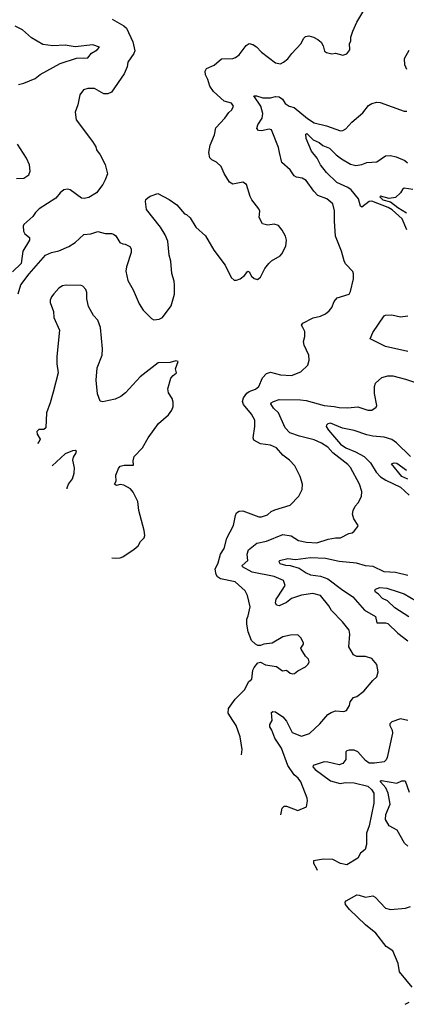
# Model space of a CAD drawing. Extents: x 1268547 to 1425625, y 515768 to 616754.
# Tile 71 of 256: x 1274642 to 1277732, y 602748 to 610616. Entities that reach past the tile are written whole.
import ezdxf

# ---------------------------------------------------------------- set-up
doc = ezdxf.new("R2010")
doc.units = 0

msp = doc.modelspace()

# ---------------------------------------------------------------- linework, layer by layer
at = {"layer": '0CON10XD'}
for points in [[(1275755, 608223.3), (1275783.9, 608236.1), (1275851.7, 608328.3), (1275877.7, 608422.3), (1275880, 608495), (1275876.1, 608526.1), (1275856.4, 608586.4), (1275850, 608685), (1275836.7, 608735), (1275826, 608845), (1275805.6, 608895.6), (1275766.6, 608956.6), (1275655, 609100), (1275646.1, 609163.9), (1275650.8, 609179.2), (1275665, 609193.3), (1275685, 609206.7), (1275745, 609225.8), (1275835, 609180), (1275896.7, 609135), (1275960, 609065), (1275975, 609060), (1276003, 609033), (1276048.3, 608958.3), (1276127.3, 608887.3), (1276193.3, 608775), (1276284.1, 608654.1), (1276331.2, 608555), (1276355, 608533.3), (1276375, 608533.3), (1276402.5, 608545), (1276437.7, 608572.3), (1276465, 608606.2), (1276475, 608601.2), (1276495, 608566.7), (1276515, 608547.5), (1276541.7, 608538.3), (1276565, 608557.5), (1276601.7, 608628.3), (1276631.7, 608668.3), (1276655, 608688.8), (1276722.3, 608727.7), (1276735.8, 608744.2), (1276768.8, 608805), (1276773.3, 608855), (1276766.2, 608885), (1276740, 608935), (1276710.7, 608970.7), (1276675, 608981.2), (1276625, 608973.3), (1276582.5, 608985), (1276556.2, 609035), (1276560, 609085), (1276553.6, 609103.6), (1276496.2, 609175), (1276482.7, 609202.7), (1276455, 609297.5), (1276425, 609316.7), (1276345, 609302.5), (1276318.3, 609318.3), (1276275.8, 609385.8), (1276252.3, 609442.3), (1276215, 609476.7), (1276176.4, 609496.4), (1276161.7, 609511.7), (1276152, 609555), (1276163.6, 609613.6), (1276198.8, 609695), (1276209.3, 609750.7), (1276280.3, 609829.7), (1276312, 609875), (1276336.2, 609895), (1276351.2, 609925), (1276335, 609949.4), (1276275, 609965.4), (1276190.9, 610040.9), (1276161.7, 610085), (1276146.5, 610136.5), (1276127.2, 610175), (1276124.7, 610205), (1276134, 610226), (1276195, 610252.7), (1276255, 610303.3), (1276344.5, 610305.5), (1276367.6, 610312.4), (1276394.6, 610335.4), (1276450.9, 610409.1), (1276475, 610425.8), (1276505, 610417.5), (1276535, 610398), (1276575, 610356.7), (1276685, 610270), (1276725, 610263.8), (1276750, 610275), (1276785, 610303.8), (1276815.5, 610344.5), (1276892, 610425), (1276911.2, 610465), (1276925, 610480), (1276953.6, 610486.4), (1276990, 610475), (1277025, 610456.7), (1277050, 610435), (1277065.9, 610405.9), (1277077.5, 610365), (1277093.3, 610353.3), (1277135, 610342.5), (1277165, 610347.5), (1277225, 610333.3), (1277255, 610342.5), (1277280, 610375), (1277277.5, 610425), (1277287.5, 610445), (1277287.5, 610475), (1277303.8, 610525), (1277336.7, 610595), (1277392.1, 610687.9)], [(1275380.9, 610620.9), (1275475, 610566.2), (1275495, 610546.7), (1275545, 610440), (1275563, 610367), (1275554.6, 610345.4), (1275505.6, 610275), (1275500.4, 610239.6), (1275477.6, 610182.4), (1275375, 610036.7), (1275345, 610023.8), (1275315, 610024), (1275240, 610065), (1275185, 610066.7), (1275152.5, 610055), (1275122.5, 610015), (1275106.7, 609935), (1275083.9, 609876.1), (1275094, 609815), (1275223, 609643), (1275249.5, 609599.5), (1275256, 609575), (1275285, 609536.2), (1275325, 609457.5), (1275343.8, 609385), (1275325.7, 609335), (1275305, 609298.8), (1275255, 609232), (1275195, 609194), (1275156.4, 609186.4), (1275135, 609190), (1275045, 609256.2), (1275025, 609261.2), (1274995, 609256.7), (1274965, 609233.3), (1274931.7, 609188.3), (1274796.1, 609103.9), (1274766.7, 609075), (1274747.7, 609042.3), (1274675, 608980), (1274670, 608965), (1274672.5, 608925), (1274683.6, 608903.6), (1274720, 608875), (1274720, 608855), (1274666.7, 608765), (1274653.6, 608666.4), (1274585, 608600)], [(1274631.7, 610098.3), (1274675, 610107.5), (1274764.7, 610145.3), (1274805, 610177.5), (1274964.1, 610265.9), (1275095, 610307.5), (1275185, 610310), (1275215, 610349.4), (1275260, 610375), (1275280, 610395), (1275225, 610415.5), (1275085, 610397.5), (1275005, 610412.5), (1274907.8, 610407.8), (1274826.2, 610416.2), (1274735, 610469.4), (1274665, 610535.8), (1274605, 610563.3)], [(1277736.8, 610216.8), (1277718.8, 610255), (1277716.7, 610305), (1277755, 610371.2)], [(1276413.2, 604741.6), (1276420.8, 604785), (1276404.3, 604884.3), (1276372, 604975), (1276345, 605016.7), (1276307.5, 605075), (1276309.3, 605110.7), (1276363, 605187), (1276439.1, 605260.9), (1276471.7, 605328.3), (1276496.2, 605345), (1276505, 605417.5), (1276515, 605440), (1276545, 605477.5), (1276565, 605482.5), (1276605, 605461.2), (1276695, 605446.7), (1276742.3, 605412.3), (1276775, 605416.7), (1276804.4, 605394.4), (1276825, 605390), (1276837.7, 605392.3), (1276865, 605413.3), (1276925, 605443.8), (1276946.2, 605465), (1276955.8, 605485), (1276950, 605505), (1276925, 605529.2), (1276890, 605585), (1276888, 605595), (1276910, 605625), (1276908.8, 605635), (1276890, 605675), (1276865, 605700), (1276805, 605698.8), (1276745, 605683.8), (1276660, 605635), (1276593.6, 605626.4), (1276565, 605613.8), (1276545, 605614), (1276525, 605626.2), (1276494.3, 605655), (1276466.9, 605725), (1276455.7, 605785), (1276458, 605825), (1276468.9, 605851.1), (1276483.1, 605925), (1276462, 606015), (1276443, 606053), (1276365, 606124), (1276247, 606147), (1276223.6, 606163.6), (1276212.4, 606182.4), (1276204.2, 606225), (1276229.2, 606275), (1276246.2, 606345), (1276275, 606390), (1276298.2, 606471.8), (1276350.6, 606575), (1276365.5, 606655), (1276375.7, 606675), (1276395, 606687.8), (1276425, 606691.9), (1276553.7, 606643.7), (1276575, 606643.1), (1276621.3, 606658.7), (1276651.2, 606685), (1276681.7, 606698.3), (1276802.5, 606737.5), (1276871.7, 606808.3), (1276898.8, 606861.2), (1276900.8, 606905), (1276882.5, 606965), (1276841.3, 607051.3), (1276798, 607095), (1276745, 607136), (1276694.5, 607194.5), (1276645, 607217.1), (1276565, 607225.6), (1276512.9, 607255), (1276507.1, 607275), (1276521.4, 607365), (1276520.5, 607415), (1276495, 607462.5), (1276431.3, 607541.3), (1276421.4, 607565), (1276429.4, 607595), (1276457.4, 607632.6), (1276475, 607645.7), (1276525, 607663.3), (1276551.9, 607685), (1276581.4, 607755), (1276615, 607789.4), (1276645, 607798.1), (1276725, 607778), (1276815, 607772.9), (1276888.8, 607801.2), (1276943.3, 607855), (1276953.9, 607896.1), (1276952, 607935), (1276915.8, 608015.8), (1276911.2, 608045), (1276920, 608085), (1276920, 608125), (1276905, 608156.7), (1276893.8, 608175), (1276905, 608190), (1276988, 608232), (1277045, 608245.8), (1277085, 608266), (1277115, 608290), (1277135.7, 608315), (1277156, 608365), (1277177.7, 608392.3), (1277275, 608423.3), (1277285.7, 608444.3), (1277308.8, 608545), (1277310, 608585), (1277303.6, 608603.6), (1277246.1, 608666.1), (1277235, 608687.5), (1277214.4, 608765), (1277166.7, 608885), (1277156.9, 609005), (1277158.3, 609088.3), (1277143.8, 609145), (1277096.7, 609185), (1277025, 609211.2), (1276991.2, 609245), (1276930.6, 609330.6), (1276898.7, 609348.7), (1276855, 609357.1), (1276835, 609368), (1276802.5, 609415), (1276735.8, 609475), (1276716.9, 609555), (1276709.4, 609595), (1276655, 609736), (1276635, 609739.6), (1276575, 609727.3), (1276551.3, 609731.3), (1276538.2, 609745), (1276544.7, 609775), (1276580.6, 609829.4), (1276584.7, 609865), (1276570, 609925), (1276514.1, 610005.9), (1276535, 610007.3), (1276585, 609990), (1276645, 609991.4), (1276685, 610002.5), (1276715, 609998.8), (1276741.2, 609981.2), (1276764.2, 609945), (1276795, 609924.4), (1276835, 609914.3), (1276943.1, 609825), (1276995, 609791.8), (1277095, 609768.8), (1277205, 609727.5), (1277225, 609730), (1277247.5, 609742.5), (1277295, 609796.7), (1277385, 609872.5), (1277430, 609930), (1277456.2, 609946.2), (1277495, 609955.8), (1277523.2, 609953.2), (1277715, 609886), (1277735.9, 609884.1)], [(1277736.6, 608936.6), (1277699.5, 609025), (1277619.4, 609095), (1277586.2, 609115), (1277455, 609165.8), (1277435, 609163.3), (1277375, 609117.1), (1277365, 609126.2), (1277348.7, 609185), (1277292, 609255), (1277264.5, 609274.5), (1277177.5, 609315), (1277092.9, 609395), (1277045.5, 609455), (1277018.1, 609508.1), (1276974.5, 609565), (1276930.3, 609665), (1276928.8, 609701.2), (1276935.7, 609705), (1276986.7, 609655), (1277035, 609635.3), (1277065, 609610.7), (1277118, 609588), (1277170.8, 609535), (1277214.8, 609504.8), (1277285, 609461.1), (1277328.2, 609451.8), (1277375, 609459.6), (1277415, 609474.6), (1277495, 609480), (1277565, 609526.9), (1277605, 609531.1), (1277650.6, 609520.6), (1277719.5, 609489.5), (1277740.7, 609470.7)], [(1274615, 609347.8), (1274675, 609348.1), (1274713.8, 609375), (1274726.4, 609406.4), (1274721.2, 609455), (1274695, 609510), (1274625, 609620)], [(1277785, 609258.6), (1277715, 609268.6), (1277700, 609260), (1277685, 609232), (1277646.3, 609193.7), (1277595, 609185.9), (1277525, 609205.4), (1277521.1, 609198.9), (1277544.6, 609175), (1277605, 609160.9), (1277664.1, 609115), (1277733.5, 609073.5)], [(1274628.6, 608425), (1274651.7, 608498.3), (1274716.1, 608583.9), (1274847.5, 608735), (1274895, 608756), (1274955, 608768), (1275035, 608802.5), (1275085, 608836), (1275155, 608900), (1275210, 608905), (1275265, 608924), (1275323.6, 608906.4), (1275375, 608907.5), (1275391.7, 608901.7), (1275409.3, 608889.3), (1275442.5, 608835), (1275465, 608823.3), (1275485, 608822.5), (1275523, 608803), (1275532.5, 608785), (1275532.5, 608755), (1275495, 608640), (1275490, 608605), (1275505, 608532.5), (1275547.7, 608457.7), (1275596.4, 608346.4), (1275627.5, 608295), (1275695, 608227.5), (1275715, 608217.5), (1275755, 608223.3)], [(1275378.7, 606316.2), (1275405, 606312.9), (1275444.2, 606315.8), (1275465, 606324.2), (1275556.1, 606383.9), (1275587.4, 606412.6), (1275607.1, 606445), (1275635.5, 606475), (1275642.2, 606495), (1275637.5, 606535), (1275594.3, 606695), (1275586.7, 606765), (1275549.8, 606839.8), (1275526.1, 606866.1), (1275475, 606895.6), (1275445, 606902.9), (1275414.3, 606894.3), (1275400, 606905), (1275412, 606928), (1275409.4, 606975), (1275431.1, 607028.9), (1275445, 607048), (1275475.6, 607055.6), (1275550, 607055), (1275548.3, 607091.7), (1275556.2, 607125), (1275624.4, 607195.6), (1275667.5, 607275), (1275751.4, 607388.6), (1275832.1, 607457.9), (1275858.8, 607495), (1275868.7, 607525), (1275868.9, 607558.9), (1275859.1, 607589.1), (1275830, 607635), (1275826.4, 607665), (1275849.6, 607750.4), (1275867.1, 607772.9), (1275895.8, 607795), (1275887.5, 607825), (1275907.5, 607885), (1275889.7, 607889.7), (1275845, 607877.1), (1275747.5, 607875), (1275605, 607762.5), (1275486.3, 607633.7), (1275448.8, 607605), (1275405, 607584.3), (1275355, 607572.5), (1275305, 607562.5), (1275285, 607566.7), (1275264, 607625), (1275253.1, 607735), (1275262, 607835), (1275302, 607935), (1275303.8, 607985), (1275287.1, 608155), (1275266.7, 608215), (1275231.7, 608251.7), (1275192, 608325), (1275179.2, 608385), (1275178, 608435), (1275169.5, 608459.5), (1275145, 608487.5), (1275133, 608493), (1275014, 608494), (1274985, 608488.6), (1274955, 608469.2), (1274915, 608426), (1274895, 608401.2), (1274884.3, 608375), (1274885.8, 608355), (1274910.8, 608285), (1274913.8, 608235), (1274960, 608135), (1274938.9, 607925), (1274939.4, 607865), (1274949.1, 607795), (1274909.7, 607639.7), (1274886.5, 607555), (1274855.5, 607475), (1274851.5, 607355), (1274835, 607341.5), (1274795, 607340), (1274779.2, 607325), (1274781.9, 607305), (1274806, 607265), (1274798, 607245), (1274783.7, 607229.8)], [(1277745, 607964.4), (1277565, 608003.8), (1277442.5, 608065), (1277465, 608116.7), (1277555, 608250), (1277565, 608255.8), (1277615, 608256), (1277685, 608241.2), (1277745, 608248.8)], [(1276728.6, 604261.6), (1276740, 604315), (1276755, 604331.2), (1276775, 604332), (1276865, 604296.7), (1276933, 604327), (1276941.2, 604375), (1276938.8, 604395), (1276888, 604525), (1276868, 604555), (1276835, 604582.5), (1276785.4, 604655), (1276732.8, 604795), (1276680.7, 604875), (1276657.8, 604937.8), (1276641.2, 604965), (1276642, 604985), (1276659.2, 605015), (1276655, 605080), (1276665, 605086.7), (1276685, 605083.8), (1276745, 605045.7), (1276775, 605011.2), (1276819.3, 604919.3), (1276895, 604891.9), (1276958.8, 604911.2), (1277041.7, 604988.3), (1277105, 605064), (1277129.7, 605080.3), (1277165, 605092), (1277233, 605087), (1277253, 605097), (1277277.5, 605135), (1277283.9, 605166.1), (1277310.7, 605199.3), (1277335, 605208.8), (1277390.9, 605249.1), (1277463.3, 605335), (1277495.8, 605364.2), (1277507.5, 605405), (1277495, 605463.3), (1277455, 605510), (1277405, 605527.5), (1277335, 605528.1), (1277309.7, 605539.7), (1277271.9, 605605), (1277279.2, 605705), (1277275, 605736.7), (1277221.4, 605805), (1277134.3, 605895), (1277112.2, 605932.2), (1277045, 606014.3), (1276985, 606031.9), (1276895, 606017.1), (1276815, 605989.4), (1276775, 605960), (1276715, 605931.1), (1276695, 605937.5), (1276685.6, 605955), (1276692.5, 605985), (1276704, 606004), (1276763.5, 606095), (1276749.2, 606135), (1276675, 606167.5), (1276500.9, 606200.9), (1276422.9, 606245), (1276420, 606255), (1276464.2, 606295), (1276459.2, 606345), (1276471.3, 606378.7), (1276536.5, 606433.5), (1276615, 606449.6), (1276745, 606503.3), (1276811.7, 606491.7), (1276871.2, 606455), (1276935, 606440), (1277016.4, 606436.4), (1277107.5, 606465), (1277165, 606475.6), (1277205, 606476), (1277271.2, 606508.8), (1277297.5, 606515), (1277315, 606527.5), (1277343.3, 606565), (1277346.7, 606575), (1277311.7, 606628.3), (1277302.5, 606665), (1277307.5, 606695), (1277321.7, 606728.3), (1277346.7, 606755), (1277373.8, 606805), (1277376, 606845), (1277357.5, 606905), (1277285, 607037.5), (1277265, 607060.8), (1277145.6, 607155.6), (1277105, 607200.4), (1277055, 607232.9), (1276995, 607258.2), (1276876.9, 607286.9), (1276801.8, 607315), (1276763.1, 607355), (1276710, 607475), (1276671.3, 607511.3), (1276647.5, 607545), (1276652.5, 607555), (1276671.2, 607565), (1276715, 607579.5), (1276885, 607578.1), (1276931.5, 607571.5), (1277075, 607531.6), (1277155, 607524.5), (1277195, 607516.2), (1277265, 607514.2), (1277343, 607523), (1277425, 607496), (1277455, 607496.7), (1277489.5, 607520.5), (1277496.1, 607533.9), (1277478.3, 607628.3), (1277478, 607685), (1277485, 607712.5), (1277535, 607756.7), (1277585, 607770), (1277625, 607768.8), (1277725, 607744), (1277805, 607716)], [(1277765, 607125.4), (1277652.7, 607235), (1277615, 607260), (1277555, 607279.2), (1277465, 607287.2), (1277415, 607299.1), (1277315, 607332.7), (1277222.7, 607352.7), (1277125, 607390.6), (1277105, 607385.8), (1277095, 607376.2), (1277092, 607365), (1277108.6, 607335), (1277205, 607224.1), (1277249.5, 607195), (1277325, 607163.9), (1277395, 607126.1), (1277445.9, 607075), (1277490.1, 607000.1), (1277525, 606962), (1277567.5, 606935), (1277685, 606879.2), (1277755, 606816)], [(1275020.4, 606866.4), (1275020, 606875), (1275031.2, 606905), (1275063.4, 606946.6), (1275077.6, 606992.4), (1275080.8, 607035), (1275067.5, 607095), (1275070.9, 607119.1), (1275093.3, 607155), (1275094.4, 607165), (1275085, 607172.5), (1275065, 607170.4), (1275005, 607146), (1274900.3, 607050.8)], [(1277744.2, 606944.2), (1277695, 606966.5), (1277613.3, 607066.7), (1277635.4, 607074.6), (1277655, 607071.1), (1277734, 607015)], [(1277745, 606175.6), (1277645, 606197.8), (1277555, 606202.9), (1277465.5, 606245.5), (1277405, 606251.8), (1277333, 606273), (1277195, 606286.4), (1277085, 606311.4), (1276965, 606316.6), (1276845, 606300.4), (1276785, 606306.8), (1276719.1, 606290.9), (1276711.9, 606285), (1276720.6, 606270.6), (1276765, 606256), (1276804.6, 606254.6), (1276875, 606233.3), (1276930, 606195), (1276965, 606179.6), (1277045, 606168.2), (1277105, 606148.4), (1277214.8, 606064.8), (1277305.2, 606005.2), (1277397.5, 605897.5), (1277485, 605846.7), (1277495.6, 605795.6), (1277565, 605797.1), (1277585, 605790.6), (1277663.8, 605713.8), (1277742.4, 605652.4)], [(1277753, 605843), (1277640.6, 605915), (1277581.9, 605971.9), (1277540.8, 605990.8), (1277507.2, 606027.2), (1277485, 606040), (1277480.9, 606055), (1277485, 606064.3), (1277521.1, 606078.9), (1277575, 606074.5), (1277665.7, 606044.3), (1277715, 606026.9), (1277805.2, 605975.2)], [(1277745, 605015.6), (1277685, 605028.1), (1277615.8, 605004.2), (1277600.6, 604989.4), (1277599.2, 604975), (1277618.3, 604938.3), (1277620.6, 604915), (1277578.6, 604721.4), (1277569.6, 604700.4), (1277555, 604685.8), (1277476.4, 604673.6), (1277435, 604675.6), (1277405.6, 604695), (1277345, 604765.6), (1277315, 604778.5), (1277275, 604780), (1277255.6, 604774.4), (1277248.6, 604765), (1277248.5, 604705), (1277225, 604672.2), (1277195, 604662.9), (1277105, 604683.8), (1277075, 604684.6), (1276986.7, 604655), (1276984, 604645), (1277002.7, 604625)], [(1277002.7, 604625), (1277125, 604534), (1277203.7, 604513.7), (1277245, 604521.5), (1277315, 604517.1), (1277425, 604490.4), (1277454.4, 604465), (1277473.1, 604435), (1277473.3, 604355), (1277435.6, 604175), (1277412.5, 604115), (1277414, 604025), (1277403.8, 603985), (1277366.2, 603955), (1277343.3, 603915), (1277255, 603861.2), (1277205, 603874.4), (1277145, 603904.4), (1277068.8, 603908.8), (1276990, 603895), (1276990, 603875), (1277014.3, 603834.3), (1277018.8, 603819.8)], [(1277745, 604012.5), (1277716.5, 604035), (1277659.2, 604139.2), (1277595, 604174.5), (1277564.1, 604224.1), (1277567.2, 604265), (1277602.2, 604347.8), (1277586.5, 604435), (1277568.2, 604478.2), (1277525.8, 604525), (1277526.2, 604533.8), (1277533.3, 604536.7), (1277654.6, 604515.4), (1277695, 604532.9), (1277722.5, 604535), (1277755, 604442.2)], [(1277779.2, 602885), (1277678.3, 603008.3), (1277666.2, 603075), (1277624.3, 603174.3), (1277569.3, 603209.3), (1277487.6, 603317.6), (1277405, 603383.1), (1277277.5, 603505), (1277246, 603545), (1277244.2, 603565), (1277252, 603575), (1277335, 603622.5), (1277355, 603621.4), (1277405, 603602.9), (1277465, 603613.8), (1277482.9, 603602.9), (1277565, 603516.9), (1277605, 603506.8), (1277725, 603516.7), (1277765, 603528.9)], [(1277722.9, 602748), (1277755, 602766)]]:
    msp.add_lwpolyline(points, dxfattribs=at)

doc.saveas('drawing.dxf')
